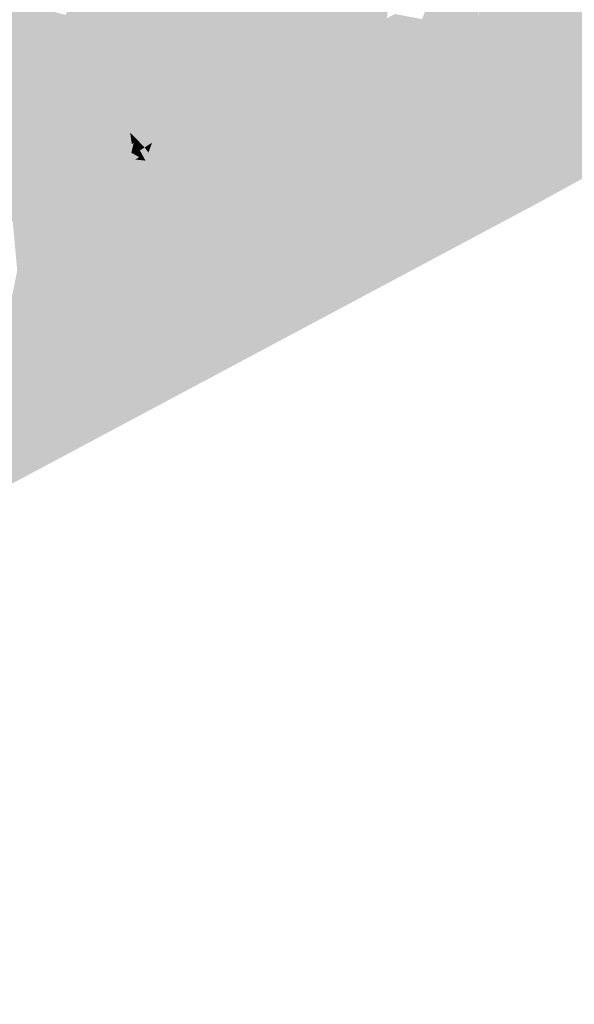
# Model space of a CAD drawing. Header units: metres. Extents: x 164696 to 183842, y 382615 to 387356.
# Tile 180 of 256: x 182587.24 to 182589.17, y 386570.16 to 386573.59. Entities that reach past the tile are written whole.
import ezdxf

# ---------------------------------------------------------------- set-up
doc = ezdxf.new("R2010")
doc.units = ezdxf.units.M
doc.layers.add('C3D-SURFACE_TINSURFACE', color=7, linetype='Continuous')

msp = doc.modelspace()

# ---------------------------------------------------------------- linework, layer by layer
at = {"layer": 'C3D-SURFACE_TINSURFACE', "color": 1, "linetype": 'Continuous', "lineweight": -3, "true_color": 0xe60000}
for points in [[(182594.4995, 386575.9656), (182589.0333, 386572.9451), (182595.3509, 386576.4085)], [(182594.4995, 386575.9656), (182593.4141, 386575.3944), (182589.0333, 386572.9451)], [(182593.4141, 386575.3944), (182590.755, 386574.0271), (182589.0333, 386572.9451)], [(182587.5014, 386573.5183), (182587.6309, 386574.1389), (182587.4241, 386573.5457)], [(182587.5928, 386574.1178), (182587.4241, 386573.5457), (182587.6309, 386574.1389)], [(182587.5014, 386573.5183), (182587.8022, 386573.8005), (182587.6309, 386574.1389)], [(182587.5928, 386574.1178), (182587.3973, 386573.6015), (182587.4241, 386573.5457)], [(182590.755, 386574.0271), (182589.755, 386573.8675), (182589.0333, 386572.9451)], [(182589.0865, 386573.6984), (182588.905, 386573.1324), (182589.755, 386573.8675)], [(182588.905, 386573.1324), (182588.9432, 386573.0747), (182589.755, 386573.8675)], [(182589.755, 386573.8675), (182588.9432, 386573.0747), (182589.0043, 386572.9886)], [(182589.755, 386573.8675), (182589.0043, 386572.9886), (182589.0333, 386572.9451)], [(182588.8349, 386573.509), (182588.897, 386573.8037), (182588.8294, 386573.5951)], [(182588.9137, 386573.8125), (182588.897, 386573.8037), (182588.8349, 386573.509)], [(182589.0853, 386573.8183), (182589.0096, 386573.5814), (182588.905, 386573.1324)], [(182589.0853, 386573.8183), (182588.905, 386573.1324), (182589.0865, 386573.6984)], [(182588.7471, 386573.5352), (182588.7602, 386573.5426), (182588.8357, 386573.7665)], [(182588.7471, 386573.5352), (182588.8357, 386573.7665), (182588.7938, 386573.7426)], [(182588.7849, 386573.5053), (182588.8357, 386573.7665), (182588.7602, 386573.5426)], [(182588.8005, 386573.5305), (182588.8357, 386573.7665), (182588.7849, 386573.5053)], [(182588.8005, 386573.5305), (182588.8703, 386573.7896), (182588.8357, 386573.7665)], [(182588.8294, 386573.5951), (182588.8703, 386573.7896), (182588.8005, 386573.5305)], [(182588.7352, 386573.5401), (182588.7471, 386573.5352), (182588.7938, 386573.7426)], [(182588.7352, 386573.5401), (182588.7938, 386573.7426), (182588.7518, 386573.7187)], [(182588.7217, 386573.583), (182588.7518, 386573.7187), (182588.7147, 386573.6163)], [(182588.7352, 386573.5401), (182588.7518, 386573.7187), (182588.7217, 386573.583)], [(182587.3576, 386573.5689), (182587.3973, 386573.6015), (182587.2457, 386573.6406)], [(182587.3576, 386573.5689), (182587.4241, 386573.5457), (182587.3973, 386573.6015)], [(182587.3531, 386573.5663), (182587.4241, 386573.5457), (182587.3576, 386573.5689)], [(182587.4288, 386573.533), (182587.4241, 386573.5457), (182587.3531, 386573.5663)], [(182588.9771, 386573.5465), (182588.905, 386573.1324), (182589.0096, 386573.5814)], [(182587.4288, 386573.533), (182587.4977, 386573.5163), (182587.4241, 386573.5457)], [(182587.5014, 386573.5183), (182587.4241, 386573.5457), (182587.4977, 386573.5163)], [(182588.9771, 386573.5465), (182588.87, 386573.1907), (182588.905, 386573.1324)], [(182588.8911, 386573.3371), (182588.87, 386573.1907), (182588.9771, 386573.5465)], [(182588.8911, 386573.3371), (182588.8696, 386573.2794), (182588.8525, 386573.2241)], [(182588.8911, 386573.3371), (182588.8525, 386573.2241), (182588.87, 386573.1907)], [(182588.5273, 386573.2975), (182588.6652, 386573.2418), (182588.87, 386573.1907)], [(182588.7411, 386573.2541), (182588.5273, 386573.2975), (182588.87, 386573.1907)], [(182588.7498, 386573.2591), (182588.7411, 386573.2541), (182588.8525, 386573.2241)], [(182588.7411, 386573.2541), (182588.87, 386573.1907), (182588.8525, 386573.2241)], [(182588.8437, 386573.2408), (182588.7498, 386573.2591), (182588.8525, 386573.2241)], [(182588.8437, 386573.2408), (182588.8525, 386573.2241), (182588.8652, 386573.2705)], [(182588.8696, 386573.2794), (182588.8652, 386573.2705), (182588.8525, 386573.2241)], [(182587.9533, 386573.0146), (182588.8876, 386573.1574), (182588.6779, 386573.2177)], [(182588.6779, 386573.2177), (182588.87, 386573.1907), (182588.6652, 386573.2418)], [(182588.6779, 386573.2177), (182588.8876, 386573.1574), (182588.87, 386573.1907)], [(182587.6211, 386573.1931), (182587.6272, 386573.153), (182587.6356, 386573.1665)], [(182587.6211, 386573.1931), (182587.6356, 386573.1665), (182587.6489, 386573.1646)], [(182588.87, 386573.1907), (182588.8876, 386573.1574), (182588.905, 386573.1324)], [(182587.6335, 386573.1571), (182587.6356, 386573.1665), (182587.6272, 386573.153)], [(182587.6335, 386573.1571), (182587.6551, 386573.131), (182587.6356, 386573.1665)], [(182587.6335, 386573.1571), (182587.6436, 386573.1278), (182587.6551, 386573.131)], [(182587.6489, 386573.1646), (182587.6356, 386573.1665), (182587.6551, 386573.131)], [(182587.6489, 386573.1646), (182587.6551, 386573.131), (182587.6715, 386573.1413)], [(182587.9533, 386573.0146), (182587.8842, 386572.8763), (182588.8876, 386573.1574)], [(182588.8876, 386573.1574), (182587.8842, 386572.8763), (182588.905, 386573.1324)], [(182587.6436, 386573.1278), (182587.6745, 386573.0955), (182587.6551, 386573.131)], [(182587.6436, 386573.1278), (182587.6525, 386573.1077), (182587.6745, 386573.0955)], [(182587.6715, 386573.1413), (182587.6551, 386573.131), (182587.6745, 386573.0955)], [(182587.6715, 386573.1413), (182587.6745, 386573.0955), (182587.6848, 386573.1234)], [(182587.6848, 386573.1234), (182587.6745, 386573.0955), (182587.7157, 386573.0436)], [(182587.6848, 386573.1234), (182587.7157, 386573.0436), (182587.7058, 386573.1053)], [(182587.7446, 386573.1241), (182587.7058, 386573.1053), (182587.7157, 386573.0436)], [(182587.748, 386573.093), (182587.7446, 386573.1241), (182587.7157, 386573.0436)], [(182587.8842, 386572.8763), (182588.9432, 386573.0747), (182588.905, 386573.1324)], [(182587.6394, 386573.0992), (182587.6283, 386573.0929), (182587.6745, 386573.0955)], [(182587.6283, 386573.0929), (182587.7157, 386573.0436), (182587.6745, 386573.0955)], [(182587.6283, 386573.0929), (182587.6378, 386573.0686), (182587.7157, 386573.0436)], [(182587.6525, 386573.1077), (182587.6394, 386573.0992), (182587.6745, 386573.0955)], [(182587.748, 386573.093), (182587.7157, 386573.0436), (182587.7308, 386573.0118)], [(182587.7803, 386573.1087), (182587.748, 386573.093), (182587.7308, 386573.0118)], [(182587.8704, 386572.9751), (182587.7803, 386573.1087), (182587.7308, 386573.0118)], [(182587.6378, 386573.0686), (182587.6315, 386573.0597), (182587.7157, 386573.0436)], [(182587.6557, 386573.038), (182587.7157, 386573.0436), (182587.6315, 386573.0597)], [(182587.6557, 386573.038), (182587.7308, 386573.0118), (182587.7157, 386573.0436)], [(182587.9176, 386573.0522), (182587.9009, 386573.0184), (182587.8784, 386572.9064)], [(182587.9176, 386573.0522), (182587.8784, 386572.9064), (182587.9186, 386573.0278)], [(182587.8842, 386572.8763), (182588.9814, 386573.0169), (182588.9432, 386573.0747)], [(182588.9432, 386573.0747), (182588.9814, 386573.0169), (182589.0043, 386572.9886)], [(182587.6371, 386573.0344), (182587.7308, 386573.0118), (182587.6557, 386573.038)], [(182587.6761, 386573.0056), (182587.7308, 386573.0118), (182587.6371, 386573.0344)], [(182587.6761, 386573.0056), (182587.7458, 386572.98), (182587.7308, 386573.0118)], [(182587.8704, 386572.9751), (182587.7308, 386573.0118), (182587.8784, 386572.9064)], [(182587.8784, 386572.9064), (182587.7308, 386573.0118), (182587.7458, 386572.98)], [(182587.9275, 386573.0325), (182587.9186, 386573.0278), (182587.8784, 386572.9064)], [(182587.9275, 386573.0325), (182587.8784, 386572.9064), (182587.9199, 386572.9998)], [(182587.9009, 386573.0184), (182587.8897, 386572.9958), (182587.8784, 386572.9064)], [(182587.8842, 386572.8763), (182589.0333, 386572.9451), (182588.9814, 386573.0169)], [(182587.9533, 386573.0146), (182587.9385, 386572.9967), (182587.8842, 386572.8763)], [(182588.9814, 386573.0169), (182589.0333, 386572.9451), (182589.0043, 386572.9886)], [(182587.5974, 386573.0001), (182587.7458, 386572.98), (182587.6324, 386573.0026)], [(182587.6608, 386572.953), (182587.7458, 386572.98), (182587.5974, 386573.0001)], [(182587.6324, 386573.0026), (182587.7458, 386572.98), (182587.6573, 386573.0043)], [(182587.6573, 386573.0043), (182587.7458, 386572.98), (182587.6761, 386573.0056)], [(182587.6608, 386572.953), (182587.788, 386572.9126), (182587.7458, 386572.98)], [(182587.788, 386572.9126), (182587.8784, 386572.9064), (182587.7458, 386572.98)], [(182587.8817, 386572.9796), (182587.8704, 386572.9751), (182587.8784, 386572.9064)], [(182587.9199, 386572.9998), (182587.8784, 386572.9064), (182587.9156, 386572.9817)], [(182587.8897, 386572.9958), (182587.8817, 386572.9796), (182587.8784, 386572.9064)], [(182587.9156, 386572.9817), (182587.8784, 386572.9064), (182587.8842, 386572.8763)], [(182587.9156, 386572.9817), (182587.8842, 386572.8763), (182587.9385, 386572.9967)], [(182584.1007, 386570.3299), (182583.8173, 386570.1648), (182589.0333, 386572.9451)], [(182584.1007, 386570.3299), (182589.0333, 386572.9451), (182585.5304, 386571.1341)], [(182585.5304, 386571.1341), (182589.0333, 386572.9451), (182587.1947, 386572.0888)], [(182587.8842, 386572.8763), (182587.1947, 386572.0888), (182589.0333, 386572.9451)], [(182587.6424, 386572.9425), (182587.6332, 386572.9373), (182587.788, 386572.9126)], [(182587.6516, 386572.9477), (182587.6424, 386572.9425), (182587.788, 386572.9126)], [(182587.6608, 386572.953), (182587.6516, 386572.9477), (182587.788, 386572.9126)], [(182587.5937, 386572.9131), (182587.2287, 386572.7131), (182587.1217, 386572.1909)], [(182587.5937, 386572.9131), (182587.1217, 386572.1909), (182587.788, 386572.9126)], [(182587.788, 386572.9126), (182587.1217, 386572.1909), (182587.1658, 386572.1345)], [(182587.788, 386572.9126), (182587.1658, 386572.1345), (182587.1947, 386572.0888)], [(182587.788, 386572.9126), (182587.1947, 386572.0888), (182587.8842, 386572.8763)], [(182587.6149, 386572.9253), (182587.5937, 386572.9131), (182587.788, 386572.9126)], [(182587.6332, 386572.9373), (182587.6149, 386572.9253), (182587.788, 386572.9126)], [(182587.788, 386572.9126), (182587.8842, 386572.8763), (182587.8784, 386572.9064)]]:
    msp.add_solid(points, dxfattribs=at)
at = {"layer": 'C3D-SURFACE_TINSURFACE', "color": 11, "linetype": 'Continuous', "lineweight": -3, "true_color": 0xff8585}
for points in [[(182588.1328, 386573.3745), (182587.9792, 386574.1256), (182587.8903, 386573.9114)], [(182588.1328, 386573.3745), (182588.3241, 386574.0079), (182587.9792, 386574.1256)], [(182588.1328, 386573.3745), (182588.1845, 386573.4043), (182588.3241, 386574.0079)], [(182588.3241, 386574.0079), (182588.1845, 386573.4043), (182588.2362, 386573.4342)], [(182588.3241, 386574.0079), (182588.2362, 386573.4342), (182588.2879, 386573.464)], [(182588.3241, 386574.0079), (182588.2879, 386573.464), (182588.3781, 386573.9523)], [(182588.1015, 386573.3582), (182587.7771, 386573.9596), (182587.7949, 386573.9046)], [(182588.1015, 386573.3582), (182587.8684, 386573.9325), (182587.7771, 386573.9596)], [(182588.1015, 386573.3582), (182587.8903, 386573.9114), (182587.8684, 386573.9325)], [(182588.4042, 386573.9194), (182588.3781, 386573.9523), (182588.2879, 386573.464)], [(182588.0718, 386573.3425), (182587.7949, 386573.9046), (182587.7687, 386573.89)], [(182588.1015, 386573.3582), (182587.7949, 386573.9046), (182588.0718, 386573.3425)], [(182588.1015, 386573.3582), (182588.1328, 386573.3745), (182587.8903, 386573.9114)], [(182588.4042, 386573.9194), (182588.2879, 386573.464), (182588.3396, 386573.4938)], [(182588.4042, 386573.9194), (182588.3396, 386573.4938), (182588.4303, 386573.8865)], [(182589.0575, 386573.8881), (182588.8911, 386573.3371), (182589.0843, 386573.9022)], [(182589.0843, 386573.9022), (182588.8911, 386573.3371), (182588.9771, 386573.5465)], [(182589.0843, 386573.9022), (182588.9771, 386573.5465), (182589.0096, 386573.5814)], [(182589.0843, 386573.9022), (182589.0096, 386573.5814), (182589.0853, 386573.8183)], [(182588.0718, 386573.3425), (182587.7687, 386573.89), (182587.8022, 386573.8005)], [(182588.3747, 386573.5177), (182588.4303, 386573.8865), (182588.3396, 386573.4938)], [(182588.3747, 386573.5177), (182588.4564, 386573.8536), (182588.4303, 386573.8865)], [(182589.0308, 386573.8741), (182588.8349, 386573.2574), (182588.8437, 386573.2408)], [(182589.0308, 386573.8741), (182589.004, 386573.86), (182588.8349, 386573.2574)], [(182589.0308, 386573.8741), (182588.8437, 386573.2408), (182588.8652, 386573.2705)], [(182589.0308, 386573.8741), (182588.8652, 386573.2705), (182588.8696, 386573.2794)], [(182589.0308, 386573.8741), (182588.8696, 386573.2794), (182589.0575, 386573.8881)], [(182589.0575, 386573.8881), (182588.8696, 386573.2794), (182588.8911, 386573.3371)], [(182588.3747, 386573.5177), (182588.4026, 386573.5322), (182588.4564, 386573.8536)], [(182588.4026, 386573.5322), (182588.4305, 386573.5468), (182588.4564, 386573.8536)], [(182588.4305, 386573.5468), (182588.4852, 386573.8254), (182588.4564, 386573.8536)], [(182588.9773, 386573.8459), (182588.9505, 386573.8318), (182588.7976, 386573.3321)], [(182588.9773, 386573.8459), (182588.7976, 386573.3321), (182588.8174, 386573.2908)], [(182588.9505, 386573.8318), (182588.9238, 386573.8178), (182588.7976, 386573.3321)], [(182588.9773, 386573.8459), (182588.8174, 386573.2908), (182589.004, 386573.86)], [(182589.004, 386573.86), (182588.8174, 386573.2908), (182588.8349, 386573.2574)], [(182588.0421, 386573.3267), (182587.8022, 386573.8005), (182587.5014, 386573.5183)], [(182588.0718, 386573.3425), (182587.8022, 386573.8005), (182588.0421, 386573.3267)], [(182588.4305, 386573.5468), (182588.5078, 386573.7913), (182588.4852, 386573.8254)], [(182588.7976, 386573.3321), (182588.9238, 386573.8178), (182588.9137, 386573.8125)], [(182588.7976, 386573.3321), (182588.9137, 386573.8125), (182588.8349, 386573.509)], [(182588.4305, 386573.5468), (182588.4583, 386573.5613), (182588.5078, 386573.7913)], [(182588.4583, 386573.5613), (182588.5303, 386573.7571), (182588.5078, 386573.7913)], [(182586.8918, 386573.7318), (182586.8562, 386573.7109), (182587.3531, 386573.5663)], [(182586.8918, 386573.7318), (182587.3576, 386573.5689), (182587.2457, 386573.6406)], [(182586.8918, 386573.7318), (182587.3531, 386573.5663), (182587.3576, 386573.5689)], [(182588.4862, 386573.5758), (182588.5303, 386573.7571), (182588.4583, 386573.5613)], [(182588.4862, 386573.5758), (182588.5141, 386573.5904), (182588.5303, 386573.7571)], [(182586.8562, 386573.7109), (182586.8207, 386573.69), (182587.443, 386573.4951)], [(182586.8562, 386573.7109), (182587.443, 386573.4951), (182587.4288, 386573.533)], [(182586.8562, 386573.7109), (182587.4288, 386573.533), (182587.3531, 386573.5663)], [(182588.6568, 386573.5505), (182588.7099, 386573.6948), (182588.6679, 386573.6708)], [(182588.6775, 386573.514), (182588.7099, 386573.6948), (182588.6568, 386573.5505)], [(182588.6775, 386573.514), (182588.7147, 386573.6163), (182588.7141, 386573.6971)], [(182588.6775, 386573.514), (182588.7141, 386573.6971), (182588.7099, 386573.6948)], [(182586.8207, 386573.69), (182586.7851, 386573.6692), (182587.2698, 386572.9139)], [(182586.7851, 386573.6692), (182587.2132, 386572.8814), (182587.2698, 386572.9139)], [(182586.8207, 386573.69), (182587.2698, 386572.9139), (182587.443, 386573.4951)], [(182588.6361, 386573.5871), (182588.6568, 386573.5505), (182588.6679, 386573.6708)], [(182588.4862, 386573.5758), (182588.6568, 386573.5505), (182588.5141, 386573.5904)], [(182588.5141, 386573.5904), (182588.6568, 386573.5505), (182588.542, 386573.6049)], [(182588.6361, 386573.5871), (182588.542, 386573.6049), (182588.6568, 386573.5505)], [(182588.6775, 386573.514), (182588.7217, 386573.583), (182588.7147, 386573.6163)], [(182588.7618, 386573.3865), (182588.8294, 386573.5951), (182588.8005, 386573.5305)], [(182588.7618, 386573.3865), (182588.8349, 386573.509), (182588.8294, 386573.5951)], [(182588.4305, 386573.5468), (182588.6982, 386573.4774), (182588.4583, 386573.5613)], [(182588.4862, 386573.5758), (182588.4583, 386573.5613), (182588.6775, 386573.514)], [(182588.4583, 386573.5613), (182588.6982, 386573.4774), (182588.6775, 386573.514)], [(182588.4862, 386573.5758), (182588.6775, 386573.514), (182588.6568, 386573.5505)], [(182588.6775, 386573.514), (182588.6982, 386573.4774), (182588.7217, 386573.583)], [(182588.6982, 386573.4774), (182588.7352, 386573.5401), (182588.7217, 386573.583)], [(182588.0125, 386573.311), (182587.4977, 386573.5163), (182587.4288, 386573.533)], [(182588.0125, 386573.311), (182587.4288, 386573.533), (182587.443, 386573.4951)], [(182588.3747, 386573.5177), (182588.7259, 386573.4409), (182588.4026, 386573.5322)], [(182588.4026, 386573.5322), (182588.6982, 386573.4774), (182588.4305, 386573.5468)], [(182588.4026, 386573.5322), (182588.7259, 386573.4409), (182588.6982, 386573.4774)], [(182588.6982, 386573.4774), (182588.7259, 386573.4409), (182588.7352, 386573.5401)], [(182588.7259, 386573.4409), (182588.7602, 386573.5426), (182588.7471, 386573.5352)], [(182588.7259, 386573.4409), (182588.7849, 386573.5053), (182588.7602, 386573.5426)], [(182588.7259, 386573.4409), (182588.7471, 386573.5352), (182588.7352, 386573.5401)], [(182588.7618, 386573.3865), (182588.8005, 386573.5305), (182588.7849, 386573.5053)], [(182587.4593, 386573.4613), (182587.443, 386573.4951), (182587.2698, 386572.9139)], [(182587.4593, 386573.4613), (182587.9828, 386573.2953), (182587.443, 386573.4951)], [(182588.0125, 386573.311), (182587.443, 386573.4951), (182587.9828, 386573.2953)], [(182588.0125, 386573.311), (182587.5014, 386573.5183), (182587.4977, 386573.5163)], [(182588.0125, 386573.311), (182588.0421, 386573.3267), (182587.5014, 386573.5183)], [(182588.3396, 386573.4938), (182588.2879, 386573.464), (182588.7618, 386573.3865)], [(182588.3747, 386573.5177), (182588.3396, 386573.4938), (182588.7259, 386573.4409)], [(182588.3396, 386573.4938), (182588.7618, 386573.3865), (182588.7259, 386573.4409)], [(182588.7259, 386573.4409), (182588.7618, 386573.3865), (182588.7849, 386573.5053)], [(182588.7618, 386573.3865), (182588.7976, 386573.3321), (182588.8349, 386573.509)], [(182587.4593, 386573.4613), (182587.2698, 386572.9139), (182587.3265, 386572.9465)], [(182587.4755, 386573.4276), (182587.4593, 386573.4613), (182587.3265, 386572.9465)], [(182587.4755, 386573.4276), (182587.9532, 386573.2796), (182587.4593, 386573.4613)], [(182587.9532, 386573.2796), (182587.9828, 386573.2953), (182587.4593, 386573.4613)], [(182588.2362, 386573.4342), (182588.8174, 386573.2908), (182588.2879, 386573.464)], [(182588.2879, 386573.464), (182588.7976, 386573.3321), (182588.7618, 386573.3865)], [(182588.2879, 386573.464), (182588.8174, 386573.2908), (182588.7976, 386573.3321)], [(182587.4755, 386573.4276), (182587.3265, 386572.9465), (182587.3751, 386572.9784)], [(182587.4755, 386573.4276), (182587.3751, 386572.9784), (182587.4918, 386573.3938)], [(182587.4755, 386573.4276), (182587.4918, 386573.3938), (182587.9235, 386573.2639)], [(182587.4755, 386573.4276), (182587.9235, 386573.2639), (182587.9532, 386573.2796)], [(182588.1845, 386573.4043), (182588.7498, 386573.2591), (182588.2362, 386573.4342)], [(182588.2362, 386573.4342), (182588.8349, 386573.2574), (182588.8174, 386573.2908)], [(182588.2362, 386573.4342), (182588.7498, 386573.2591), (182588.8437, 386573.2408)], [(182588.2362, 386573.4342), (182588.8437, 386573.2408), (182588.8349, 386573.2574)], [(182587.4918, 386573.3938), (182587.3751, 386572.9784), (182587.5087, 386573.3474)], [(182587.8408, 386573.227), (182587.4918, 386573.3938), (182587.5314, 386573.3117)], [(182587.8408, 386573.227), (182587.8939, 386573.2482), (182587.4918, 386573.3938)], [(182587.8939, 386573.2482), (182587.9235, 386573.2639), (182587.4918, 386573.3938)], [(182587.4918, 386573.3938), (182587.5087, 386573.3474), (182587.5314, 386573.3117)], [(182588.1328, 386573.3745), (182588.5273, 386573.2975), (182588.1845, 386573.4043)], [(182588.1845, 386573.4043), (182588.7411, 386573.2541), (182588.7498, 386573.2591)], [(182588.1845, 386573.4043), (182588.5273, 386573.2975), (182588.7411, 386573.2541)], [(182588.1015, 386573.3582), (182587.9199, 386572.9998), (182587.9156, 386572.9817)], [(182588.1015, 386573.3582), (182587.9156, 386572.9817), (182587.9385, 386572.9967)], [(182588.1015, 386573.3582), (182588.0718, 386573.3425), (182587.9199, 386572.9998)], [(182588.1015, 386573.3582), (182587.9385, 386572.9967), (182587.9533, 386573.0146)], [(182588.1015, 386573.3582), (182587.9533, 386573.0146), (182588.1328, 386573.3745)], [(182588.1328, 386573.3745), (182587.9533, 386573.0146), (182588.6779, 386573.2177)], [(182588.1328, 386573.3745), (182588.6652, 386573.2418), (182588.5273, 386573.2975)], [(182588.1328, 386573.3745), (182588.6779, 386573.2177), (182588.6652, 386573.2418)], [(182587.5087, 386573.3474), (182587.3751, 386572.9784), (182587.3997, 386572.9923)], [(182587.5087, 386573.3474), (182587.3997, 386572.9923), (182587.4243, 386573.0063)], [(182587.5087, 386573.3474), (182587.4243, 386573.0063), (182587.4489, 386573.0202)], [(182587.5314, 386573.3117), (182587.5087, 386573.3474), (182587.4489, 386573.0202)], [(182588.0718, 386573.3425), (182587.9275, 386573.0325), (182587.9199, 386572.9998)], [(182588.0718, 386573.3425), (182588.0421, 386573.3267), (182587.9275, 386573.0325)], [(182588.0125, 386573.311), (182587.9275, 386573.0325), (182588.0421, 386573.3267)], [(182587.4735, 386573.0341), (182587.5314, 386573.3117), (182587.4489, 386573.0202)], [(182587.4735, 386573.0341), (182587.5541, 386573.2761), (182587.5314, 386573.3117)], [(182587.8408, 386573.227), (182587.5314, 386573.3117), (182587.5541, 386573.2761)], [(182588.0125, 386573.311), (182587.9828, 386573.2953), (182587.9176, 386573.0522)], [(182588.0125, 386573.311), (182587.9176, 386573.0522), (182587.9186, 386573.0278)], [(182587.9532, 386573.2796), (182587.9176, 386573.0522), (182587.9828, 386573.2953)], [(182588.0125, 386573.311), (182587.9186, 386573.0278), (182587.9275, 386573.0325)], [(182587.498, 386573.048), (182587.5541, 386573.2761), (182587.4735, 386573.0341)], [(182587.5226, 386573.062), (182587.5541, 386573.2761), (182587.498, 386573.048)], [(182587.5226, 386573.062), (182587.5768, 386573.2405), (182587.5541, 386573.2761)], [(182587.7691, 386573.1923), (182587.5541, 386573.2761), (182587.5768, 386573.2405)], [(182587.7691, 386573.1923), (182587.8408, 386573.227), (182587.5541, 386573.2761)], [(182587.8408, 386573.227), (182587.8817, 386572.9796), (182587.8939, 386573.2482)], [(182587.8939, 386573.2482), (182587.8817, 386572.9796), (182587.8897, 386572.9958)], [(182587.8939, 386573.2482), (182587.8897, 386572.9958), (182587.9235, 386573.2639)], [(182587.9235, 386573.2639), (182587.8897, 386572.9958), (182587.9009, 386573.0184)], [(182587.9235, 386573.2639), (182587.9009, 386573.0184), (182587.9532, 386573.2796)], [(182587.9532, 386573.2796), (182587.9009, 386573.0184), (182587.9176, 386573.0522)], [(182587.5472, 386573.0759), (182587.5768, 386573.2405), (182587.5226, 386573.062)], [(182587.5472, 386573.0759), (182587.5718, 386573.0898), (182587.5768, 386573.2405)], [(182587.5718, 386573.0898), (182587.6162, 386573.202), (182587.5768, 386573.2405)], [(182587.7691, 386573.1923), (182587.5768, 386573.2405), (182587.6162, 386573.202)], [(182587.7691, 386573.1923), (182587.7803, 386573.1087), (182587.8408, 386573.227)], [(182587.8408, 386573.227), (182587.7803, 386573.1087), (182587.8704, 386572.9751)], [(182587.8408, 386573.227), (182587.8704, 386572.9751), (182587.8817, 386572.9796)], [(182587.5718, 386573.0898), (182587.5964, 386573.1038), (182587.6162, 386573.202)], [(182587.5964, 386573.1038), (182587.6211, 386573.1931), (182587.6162, 386573.202)], [(182587.5964, 386573.1038), (182587.6272, 386573.153), (182587.6211, 386573.1931)], [(182587.6974, 386573.1575), (182587.6162, 386573.202), (182587.6211, 386573.1931)], [(182587.6974, 386573.1575), (182587.7691, 386573.1923), (182587.6162, 386573.202)], [(182587.6974, 386573.1575), (182587.6211, 386573.1931), (182587.6489, 386573.1646)], [(182587.6974, 386573.1575), (182587.7446, 386573.1241), (182587.7691, 386573.1923)], [(182587.7691, 386573.1923), (182587.7446, 386573.1241), (182587.748, 386573.093)], [(182587.7691, 386573.1923), (182587.748, 386573.093), (182587.7803, 386573.1087)], [(182587.5964, 386573.1038), (182587.6256, 386573.1227), (182587.6335, 386573.1571)], [(182587.5964, 386573.1038), (182587.6335, 386573.1571), (182587.6272, 386573.153)], [(182587.6256, 386573.1227), (182587.6436, 386573.1278), (182587.6335, 386573.1571)], [(182587.6974, 386573.1575), (182587.6489, 386573.1646), (182587.6715, 386573.1413)], [(182587.6974, 386573.1575), (182587.6715, 386573.1413), (182587.6848, 386573.1234)], [(182587.6974, 386573.1575), (182587.6848, 386573.1234), (182587.7058, 386573.1053)], [(182587.6974, 386573.1575), (182587.7058, 386573.1053), (182587.7446, 386573.1241)], [(182587.5964, 386573.1038), (182587.6525, 386573.1077), (182587.6256, 386573.1227)], [(182587.6256, 386573.1227), (182587.6525, 386573.1077), (182587.6436, 386573.1278)], [(182587.5472, 386573.0759), (182587.5226, 386573.062), (182587.6371, 386573.0344)], [(182587.5472, 386573.0759), (182587.6378, 386573.0686), (182587.5718, 386573.0898)], [(182587.5472, 386573.0759), (182587.6371, 386573.0344), (182587.6557, 386573.038)], [(182587.5472, 386573.0759), (182587.6315, 386573.0597), (182587.6378, 386573.0686)], [(182587.5472, 386573.0759), (182587.6557, 386573.038), (182587.6315, 386573.0597)], [(182587.5718, 386573.0898), (182587.6394, 386573.0992), (182587.5964, 386573.1038)], [(182587.5718, 386573.0898), (182587.6283, 386573.0929), (182587.6394, 386573.0992)], [(182587.5718, 386573.0898), (182587.6378, 386573.0686), (182587.6283, 386573.0929)], [(182587.5964, 386573.1038), (182587.6394, 386573.0992), (182587.6525, 386573.1077)], [(182587.498, 386573.048), (182587.4735, 386573.0341), (182587.6324, 386573.0026)], [(182587.5226, 386573.062), (182587.498, 386573.048), (182587.6573, 386573.0043)], [(182587.498, 386573.048), (182587.6324, 386573.0026), (182587.6573, 386573.0043)], [(182587.5226, 386573.062), (182587.6573, 386573.0043), (182587.6761, 386573.0056)], [(182587.5226, 386573.062), (182587.6761, 386573.0056), (182587.6371, 386573.0344)], [(182587.4243, 386573.0063), (182587.6608, 386572.953), (182587.4489, 386573.0202)], [(182587.4735, 386573.0341), (182587.4489, 386573.0202), (182587.5974, 386573.0001)], [(182587.4489, 386573.0202), (182587.6608, 386572.953), (182587.5974, 386573.0001)], [(182587.4735, 386573.0341), (182587.5974, 386573.0001), (182587.6324, 386573.0026)], [(182587.3265, 386572.9465), (182587.6332, 386572.9373), (182587.3751, 386572.9784)], [(182587.3751, 386572.9784), (182587.6424, 386572.9425), (182587.3997, 386572.9923)], [(182587.3751, 386572.9784), (182587.6332, 386572.9373), (182587.6424, 386572.9425)], [(182587.3997, 386572.9923), (182587.6516, 386572.9477), (182587.4243, 386573.0063)], [(182587.3997, 386572.9923), (182587.6424, 386572.9425), (182587.6516, 386572.9477)], [(182587.4243, 386573.0063), (182587.6516, 386572.9477), (182587.6608, 386572.953)], [(182587.2698, 386572.9139), (182587.6149, 386572.9253), (182587.3265, 386572.9465)], [(182587.3265, 386572.9465), (182587.6149, 386572.9253), (182587.6332, 386572.9373)], [(182587.2132, 386572.8814), (182587.2287, 386572.7131), (182587.2698, 386572.9139)], [(182587.2698, 386572.9139), (182587.2287, 386572.7131), (182587.5937, 386572.9131)], [(182587.2698, 386572.9139), (182587.5937, 386572.9131), (182587.6149, 386572.9253)]]:
    msp.add_solid(points, dxfattribs=at)

doc.saveas('drawing.dxf')
